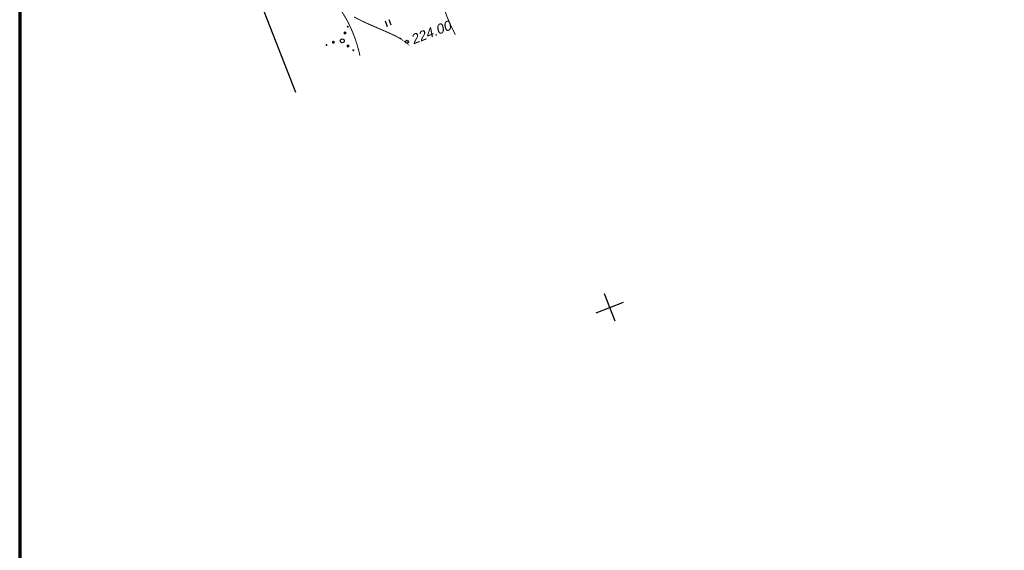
# Model space of a CAD drawing. Header units: millimetres. Extents: x -10 to 1169, y 1 to 1686.
# Tile 146 of 224: x -10 to 91, y 1177 to 1231. Entities that reach past the tile are written whole.
import ezdxf

# ---------------------------------------------------------------- set-up
doc = ezdxf.new("R2010")
doc.units = ezdxf.units.MM
doc.linetypes.add('AHIDDEN1', pattern=[2, 0.5, -1.5])
for name, color, linetype in [('CONTURS', 7, 'Continuous'), ('COORDS', 7, 'Continuous'), ('IZOLINES', 32, 'Continuous'), ('PDIGIT', 170, 'Continuous'), ('PICKETS', 7, 'Continuous'), ('Листы', 7, 'Continuous'), ('ОБЪЕКТЫ_АВТОДОРОГ', 7, 'Continuous')]:
    doc.layers.add(name, color=color, linetype=linetype)
doc.styles.get("Standard").update_dxf_attribs({"font": 'arial.ttf'})

# ---------------------------------------------------------------- blocks, each defined once
blk = doc.blocks.new('395_2')
at = {"layer": 'CONTURS', "color": 7, "linetype": 'Continuous'}
for points, const_width in [([(2, 2.3, 1), (2.2, 2.3, 1)], 0.2), ([(-3.4, 0.4, 1), (-3.2, 0.4, 1)], 0.2), ([(-1.95, 0.4, 1), (-1.65, 0.4, 1)], 0.3), ([(0.95, 1.3, 1), (1.25, 1.3, 1)], 0.3), ([(0.55, -1.4, 1), (0.85, -1.4, 1)], 0.3), ([(1.3, -2.6, 1), (1.5, -2.6, 1)], 0.2)]:
    blk.add_lwpolyline(points, format="xyb", close=True, dxfattribs=dict(at, const_width=const_width))
blk.add_circle((0, 0), 0.4, dxfattribs=at)
blk = doc.blocks.new('401')
at = {"layer": 'CONTURS'}
for p, q in [((0, 0), (0, 1.2)), ((0.8, 0), (0.8, 1.2))]:
    blk.add_line(p, q, dxfattribs=at)

msp = doc.modelspace()

# ---------------------------------------------------------------- linework, layer by layer
at = {"layer": 'CONTURS', "linetype": 'AHIDDEN1', "const_width": 0.1, "flags": 128}
for points in [[(34.81582, 1229.83397), (34.36999, 1230.72772), (33.98568, 1231.6162), (33.66289, 1232.49941), (33.40164, 1233.37736), (33.2019, 1234.25005), (33.0637, 1235.11747), (32.98702, 1235.97963), (32.97186, 1236.83652), (33.01823, 1237.68815), (33.12613, 1238.53452), (33.2235, 1239.01504), (33.35361, 1239.49319), (33.51104, 1239.96926), (33.69034, 1240.44351), (33.88607, 1240.91623), (34.09282, 1241.3877), (34.30512, 1241.85821), (34.51756, 1242.32803), (34.72469, 1242.79744), (34.92107, 1243.26673), (35.0877, 1243.69036), (35.2496, 1244.1173), (35.40948, 1244.54586), (35.57003, 1244.97436), (35.73393, 1245.4011), (35.90389, 1245.8244), (36.08261, 1246.24256), (36.27276, 1246.65391), (36.47706, 1247.05675), (36.69819, 1247.44939), (36.92881, 1247.82531), (37.17063, 1248.19732), (37.42316, 1248.56455), (37.6859, 1248.92611), (37.95835, 1249.28113), (38.24, 1249.62872), (38.53036, 1249.96802), (38.82892, 1250.29815), (39.13519, 1250.61822), (39.44867, 1250.92736), (39.80606, 1251.25904), (40.17379, 1251.57976), (40.55186, 1251.8895), (40.94028, 1252.18827), (41.33903, 1252.47606), (41.74813, 1252.75289), (42.16758, 1253.01874), (42.59736, 1253.27361), (43.03749, 1253.51752), (43.48796, 1253.75045)], [(25.0733, 1227.70113), (24.93112, 1228.28994), (24.76834, 1228.86344), (24.58498, 1229.42162), (24.38102, 1229.96449), (24.15647, 1230.49206), (23.91132, 1231.0043), (23.64559, 1231.50124), (23.35926, 1231.98287), (23.05233, 1232.44918), (22.72482, 1232.90018), (22.41098, 1233.29739), (22.07713, 1233.69042), (21.72474, 1234.07577), (21.35526, 1234.44994), (20.97014, 1234.80943), (20.57084, 1235.15074), (20.15881, 1235.47036), (19.7355, 1235.76479), (19.30237, 1236.03054), (18.86087, 1236.2641), (18.41489, 1236.4617), (17.94941, 1236.63277), (17.46798, 1236.77886), (16.97413, 1236.90149), (16.47142, 1237.00222), (15.96338, 1237.08257), (15.45355, 1237.14409), (14.94547, 1237.18831), (14.44269, 1237.21678), (13.94874, 1237.23104), (13.32297, 1237.22345)]]:
    msp.add_lwpolyline(points, dxfattribs=at)
at = {"layer": 'COORDS', "lineweight": -2}
for p, q in [((51.13648, 1200.62212), (50.04432, 1203.41625)), ((49.19333, 1201.4731), (51.98746, 1202.56527))]:
    msp.add_line(p, q, dxfattribs=at)
at = {"layer": 'IZOLINES', "const_width": 0.1}
msp.add_lwpolyline([(29.73317, 1229.08498), (29.58743, 1229.19295), (29.5754, 1229.20141), (29.57533, 1229.20146), (29.73606, 1229.08155), (29.73242, 1229.08506), (29.57523, 1229.20149), (29.35972, 1229.34405), (29.13814, 1229.4767), (28.68331, 1229.72013), (28.21848, 1229.94332), (27.74798, 1230.15408), (26.80043, 1230.56062), (25.85612, 1230.97422), (25.38868, 1231.19132), (24.92612, 1231.41838), (24.46968, 1231.65719)], dxfattribs=at)
at = {"layer": 'PICKETS', "color": 7, "lineweight": -2}
msp.add_circle((29.86641, 1229.12455), 0.15, dxfattribs=at)
at = {"layer": 'Листы', "lineweight": 70, "ltscale": 200}
msp.add_lwpolyline([(1167.09237, 1332.30798), (-9.65295, 1332.30798), (-9.65295, 1046.42792), (1167.09237, 1046.42792)], close=True, dxfattribs=at)
at = {"layer": 'ОБЪЕКТЫ_АВТОДОРОГ', "color": 0, "lineweight": 30}
msp.add_line((-3.78616, 1280.99439), (18.49314, 1223.9964), dxfattribs=at)

# ---------------------------------------------------------------- block references
at = {"layer": 'CONTURS', "lineweight": -2, "xscale": 0.4999999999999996, "yscale": 0.4999999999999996, "zscale": 0.4999999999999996, "rotation": 21.3494687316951}
for name, p in [('401', (27.887, 1230.66024)), ('395_2', (23.27078, 1229.2161))]:
    msp.add_blockref(name, p, dxfattribs=at)

# ---------------------------------------------------------------- texts
at = {"layer": 'PDIGIT', "color": 7, "lineweight": -2, "oblique": 10}
msp.add_text('224.00', height=1, rotation=21.3494687, dxfattribs=at).set_placement((30.51412, 1228.84089))

doc.saveas('drawing.dxf')
